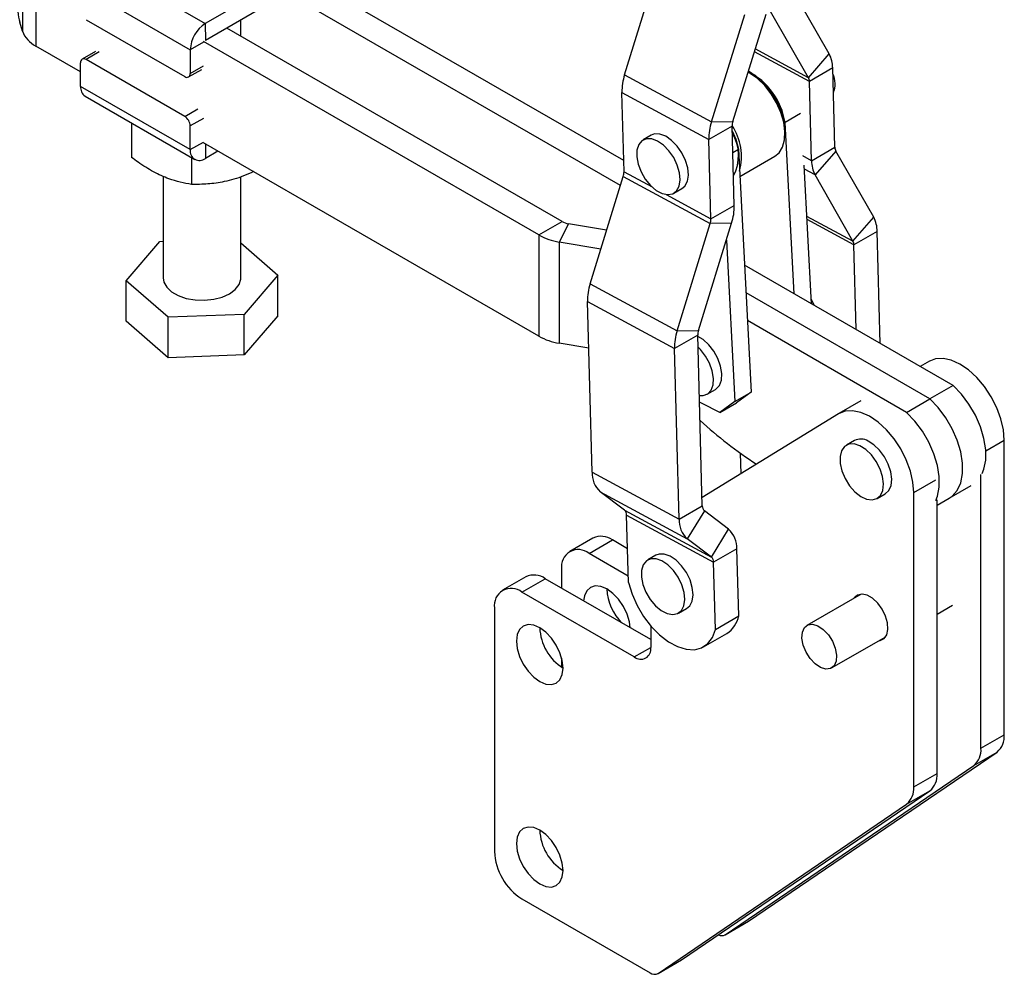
# Model space of a CAD drawing. Extents: x -800 to 11680, y 37 to 1082.
# Tile 12 of 17: x 386 to 513, y 113 to 236. Entities that reach past the tile are written whole.
import ezdxf

# ---------------------------------------------------------------- set-up
doc = ezdxf.new("R2010")
doc.units = 0
doc.layers.get('0').update_dxf_attribs({"linetype": 'CONTINUOUS'})

msp = doc.modelspace()

# ---------------------------------------------------------------- linework, layer by layer
at = {"color": 7, "linetype": 'CONTINUOUS'}
for p, q in [((386.342757, 247.760635), (386.343437, 234.69559)), ((388.07839, 245.836066), (388.079069, 232.771021)), ((395.804641, 243.825892), (409.946773, 235.662792)), ((423.240381, 243.337028), (409.946773, 235.662792)), ((464.033562, 229.069922), (468.150085, 242.379173)), ((393.860213, 240.457776), (408.002351, 232.294673)), ((423.240496, 241.173128), (409.946889, 233.498891)), ((463.926504, 217.97414), (423.487984, 241.315999)), ((463.50679, 214.746881), (420.48278, 239.581132)), ((490.433082, 231.76639), (485.94867, 239.613793)), ((475.253257, 223.003264), (479.53712, 236.853553)), ((478.003683, 223.042569), (482.287546, 236.892855)), ((487.764987, 228.67765), (482.876202, 237.232679)), ((386.343437, 234.69559), (385.996243, 235.832206)), ((394.567521, 236.170935), (407.295443, 228.824145)), ((409.946773, 235.662792), (409.946889, 233.498891)), ((455.974869, 210.114494), (412.704606, 235.090887)), ((414.523005, 234.041273), (414.5229, 236.140566)), ((393.860784, 229.433708), (388.079069, 232.771021)), ((452.969665, 208.379626), (409.699402, 233.35602)), ((395.764926, 232.055748), (394.06787, 231.076058)), ((408.002351, 232.294673), (408.002509, 229.232554)), ((487.764987, 228.67765), (490.433082, 231.76639)), ((393.860882, 227.556045), (393.860724, 230.618164)), ((407.295711, 223.679782), (394.56779, 231.026573)), ((490.889172, 229.93468), (487.883968, 228.199813)), ((491.165612, 219.695777), (490.889172, 229.93468)), ((407.795362, 228.77466), (409.492418, 229.754349)), ((464.033562, 229.069922), (475.253257, 223.003264)), ((480.454769, 229.109183), (480.242671, 229.231662)), ((408.00302, 219.392942), (393.860882, 227.556045)), ((488.160408, 217.960909), (487.883968, 228.199813)), ((394.430663, 226.296899), (408.572795, 218.133799)), ((463.688863, 226.775927), (474.908558, 220.709269)), ((463.965304, 216.537023), (463.688863, 226.775927)), ((486.724992, 224.056545), (484.745093, 222.913573)), ((400.424872, 222.836931), (400.425104, 218.386646)), ((408.00302, 219.392942), (408.002862, 222.455061)), ((477.913762, 222.444136), (474.908558, 220.709269)), ((475.253257, 223.003264), (478.003683, 223.042569)), ((478.190202, 212.205232), (477.913762, 222.444136)), ((485.907637, 200.796251), (484.745093, 222.913573)), ((467.474349, 221.25907), (466.413689, 220.646764)), ((484.732069, 221.454954), (484.732069, 221.699876)), ((452.970343, 195.314582), (409.700081, 220.290975)), ((475.184998, 210.470365), (474.908558, 220.709269)), ((411.574442, 219.209059), (409.947679, 218.269949)), ((478.006123, 219.023249), (478.734685, 219.443839)), ((478.734685, 219.443839), (480.382328, 188.097532)), ((478.918289, 215.950774), (483.416683, 218.547641)), ((488.160408, 217.960909), (491.165612, 219.695777)), ((491.284591, 219.21794), (488.616497, 216.129199)), ((496.173377, 210.662912), (491.284591, 219.21794)), ((408.16194, 218.370953), (408.162119, 214.900768)), ((488.161715, 199.495156), (487.220641, 217.399021)), ((404.523944, 215.962244), (404.524629, 202.83459)), ((493.505282, 207.574171), (488.616497, 216.129199)), ((414.524628, 202.83511), (414.523948, 215.894761)), ((459.591519, 202.088304), (463.875382, 215.93859)), ((463.875382, 215.93859), (475.095077, 209.871932)), ((470.382117, 213.772503), (471.442776, 214.384808)), ((475.184998, 210.470365), (478.190202, 212.205232)), ((452.969665, 208.379626), (455.974869, 210.114494)), ((456.818655, 209.82433), (455.606498, 207.472863)), ((461.723704, 208.981934), (456.818655, 209.82433)), ((470.811214, 196.021647), (475.095077, 209.871932)), ((473.56164, 196.060951), (477.845504, 209.911237)), ((477.845504, 209.911237), (475.095077, 209.871932)), ((493.505282, 207.574171), (496.173377, 210.662912)), ((452.969665, 208.379626), (452.970343, 195.314582)), ((496.629466, 208.831201), (493.624262, 207.096333)), ((497.019575, 194.382236), (496.629466, 208.831201)), ((399.728996, 202.479158), (404.09369, 207.553974)), ((404.09369, 207.553974), (404.524384, 207.569613)), ((414.524393, 207.357834), (419.320261, 203.190545)), ((460.971945, 206.5514), (455.606498, 207.472863)), ((455.606498, 207.472863), (455.607177, 194.407819)), ((477.165599, 207.713016), (478.261008, 186.87292)), ((493.919214, 196.171821), (493.624262, 207.096333)), ((506.417467, 188.9576), (479.521082, 204.482688)), ((405.159934, 197.760033), (399.728996, 202.479158)), ((399.72927, 197.253138), (399.728996, 202.479158)), ((419.320261, 203.190545), (414.955567, 198.115726)), ((419.32053, 197.964529), (419.320261, 203.190545)), ((459.591519, 202.088304), (470.811214, 196.021647)), ((503.412263, 187.222733), (479.709156, 200.904603)), ((459.24682, 199.794307), (470.466515, 193.72765)), ((459.841429, 177.770997), (459.24682, 199.794307)), ((405.160208, 192.534014), (399.72927, 197.253138)), ((414.955567, 198.115726), (405.159934, 197.760033)), ((405.160208, 192.534014), (405.159934, 197.760033)), ((414.955841, 192.889706), (414.955567, 198.115726)), ((419.32053, 197.964529), (414.955841, 192.889706)), ((500.407059, 185.487865), (479.897229, 197.326516)), ((470.811214, 196.021647), (473.56164, 196.060951)), ((459.409883, 193.75474), (455.607177, 194.407819)), ((473.471719, 195.462518), (470.466515, 193.72765)), ((474.066327, 173.439207), (473.471719, 195.462518)), ((471.061123, 171.70434), (470.466515, 193.72765)), ((414.955841, 192.889706), (405.160208, 192.534014)), ((503.360703, 192.074834), (502.188933, 191.398386)), ((474.69636, 187.830804), (475.757021, 188.443111)), ((478.261008, 186.87292), (480.382328, 188.097532)), ((480.382328, 188.097532), (478.463835, 186.693774)), ((506.417467, 188.9576), (503.412263, 187.222733)), ((474.048908, 186.627441), (473.705153, 186.816515)), ((478.261008, 186.87292), (476.342515, 185.469162)), ((494.521868, 186.972284), (491.693441, 185.339467)), ((500.407059, 185.487865), (503.412263, 187.222733)), ((476.342515, 185.469162), (474.048908, 186.627441)), ((476.342515, 185.469162), (478.463835, 186.693774)), ((491.62973, 185.301495), (474.038142, 174.483157)), ((493.708903, 181.848207), (492.648243, 181.235901)), ((513.017233, 143.86772), (513.017233, 181.880811)), ((479.056791, 177.569487), (478.985571, 180.207375)), ((459.841429, 177.770997), (471.061123, 171.70434)), ((510.012029, 142.132853), (510.012029, 177.47851)), ((505.929014, 174.425498), (508.757442, 176.058314)), ((460.90402, 175.233705), (472.123715, 169.167047)), ((464.02359, 172.855271), (460.90402, 175.233705)), ((496.616671, 174.361638), (497.677332, 174.973944)), ((501.349971, 137.132353), (501.349971, 175.145444)), ((504.355175, 173.51694), (505.929014, 174.425498)), ((504.355175, 138.86722), (504.355175, 174.212877)), ((464.02359, 172.855271), (475.243284, 166.788614)), ((471.061123, 171.70434), (474.066327, 173.439207)), ((474.343525, 172.777304), (472.123715, 169.167047)), ((477.463095, 170.398871), (474.343525, 172.777304)), ((464.300787, 172.193368), (475.520481, 166.126711)), ((464.534587, 163.533811), (464.300787, 172.193368)), ((475.243284, 166.788614), (477.463095, 170.398871)), ((459.959302, 169.263088), (456.954098, 167.528221)), ((459.453895, 167.280682), (462.459098, 169.015549)), ((464.417103, 167.885218), (462.459098, 169.015549)), ((475.243284, 166.788614), (472.123715, 169.167047)), ((478.525685, 167.861579), (475.520481, 166.126711)), ((478.759486, 159.20202), (478.525685, 167.861579)), ((464.512266, 164.360547), (459.453895, 167.280682)), ((468.076282, 167.046565), (467.015622, 166.434259)), ((455.91836, 165.238997), (455.91836, 162.790437)), ((475.754282, 157.467153), (475.520481, 166.126711)), ((451.297244, 164.262588), (448.29204, 162.527721)), ((450.791837, 162.280183), (453.79704, 164.01505)), ((467.408845, 156.157122), (453.79704, 164.01505)), ((465.287525, 153.912), (450.791837, 162.280183)), ((494.555608, 162.027638), (487.565007, 157.99205)), ((447.256302, 160.238497), (447.256302, 128.801679)), ((470.984049, 159.559995), (472.04471, 160.172301)), ((504.355176, 159.436137), (506.33939, 160.5816)), ((475.754282, 157.467153), (478.759486, 159.20202)), ((467.408845, 157.935582), (467.408845, 155.137009)), ((474.218892, 155.220938), (477.224096, 156.955806)), ((490.73975, 152.49264), (497.73035, 156.528228)), ((455.91836, 153.756907), (455.91836, 152.589688)), ((510.012029, 142.132853), (513.017233, 143.86772)), ((480.026766, 119.800759), (512.086881, 141.644695)), ((509.081677, 139.909828), (512.086881, 141.644695)), ((477.021563, 118.065892), (509.081677, 139.909828)), ((501.349971, 137.132353), (504.355175, 138.86722)), ((471.364708, 114.800259), (503.424823, 136.644195)), ((500.419619, 134.909328), (503.424823, 136.644195)), ((468.359504, 113.065392), (500.419619, 134.909328)), ((450.791837, 122.677952), (467.317431, 113.137929)), ((476.979408, 118.039416), (479.984612, 119.774283)), ((477.021563, 118.065892), (480.026766, 119.800759)), ((479.984612, 119.774283), (480.026766, 119.800759)), ((468.31735, 113.038916), (471.322554, 114.773783)), ((468.359504, 113.065392), (471.364708, 114.800259)), ((471.322554, 114.773783), (471.364708, 114.800259))]:
    msp.add_line(p, q, dxfattribs=at)
at = {"color": 8, "linetype": 'CONTINUOUS'}
for p, q in [((409.699407, 233.274363), (408.002351, 232.294673)), ((396.264846, 232.006263), (394.56779, 231.026573)), ((487.883968, 228.199813), (480.785902, 232.037845)), ((487.764987, 228.67765), (480.895472, 232.392101)), ((408.002509, 229.232554), (409.699565, 230.212244)), ((407.295711, 223.679782), (408.992767, 224.659472)), ((409.699918, 223.434751), (408.002862, 222.455061)), ((408.00302, 219.392942), (409.700076, 220.372632)), ((409.947579, 220.148114), (409.947679, 218.269949)), ((488.160408, 217.960909), (487.012777, 218.581451)), ((463.965304, 216.537023), (467.578294, 214.583426)), ((488.616497, 216.129199), (487.248506, 216.868891)), ((469.385707, 213.606131), (475.184998, 210.470365)), ((493.505282, 207.574171), (487.568324, 210.784373)), ((493.624262, 207.096333), (487.590695, 210.358774)), ((510.642928, 180.510153), (513.017233, 181.880811)), ((501.349971, 175.145444), (504.178398, 176.77826)), ((465.287525, 153.912), (467.408845, 155.136612))]:
    msp.add_line(p, q, dxfattribs=at)
at = {"color": 7, "linetype": 'CONTINUOUS', "flags": 128}
for points in [[(483.416683, 218.547641), (483.965111, 218.999449), (484.417605, 219.730229), (484.674849, 220.66286), (484.724816, 221.753729), (484.565169, 222.951833), (484.203371, 224.20115), (483.656343, 225.443257), (482.94966, 226.620083), (482.116368, 227.676594), (481.195429, 228.563395), (480.229906, 229.239013), (479.964552, 229.382315)], [(471.442776, 214.384808), (471.811871, 214.697926), (472.137086, 215.308828), (472.263648, 216.106115), (472.18217, 217.030658), (471.898694, 218.013887), (471.434245, 218.982878), (470.823268, 219.865769), (470.111078, 220.597078), (469.350493, 221.122567), (468.597923, 221.403266), (467.909183, 221.418352), (467.474349, 221.25907)], [(477.930548, 221.822379), (478.384834, 220.733667), (478.734685, 219.443839)], [(469.614241, 213.587022), (470.251461, 213.706413), (470.751211, 214.085621), (471.076427, 214.696522), (471.202988, 215.493809), (471.121511, 216.418352), (470.838034, 217.401581), (470.373585, 218.370572), (469.762609, 219.253464), (469.050418, 219.984773), (468.289833, 220.510262), (467.537264, 220.790961), (466.848524, 220.806046), (466.274694, 220.554404), (465.858333, 220.054693), (465.63032, 219.343979), (465.607567, 218.474971), (465.791759, 217.512118), (466.169238, 216.52683), (466.712006, 215.592183), (467.37981, 214.777494), (468.12312, 214.143186), (468.886811, 213.736304), (469.614241, 213.587022)], [(404.524629, 202.83459), (404.608657, 202.307758), (404.969958, 201.643959), (405.595959, 201.049374), (406.450279, 200.558552), (407.483269, 200.200023), (408.634897, 199.994617), (409.838231, 199.954279), (411.023342, 200.081347), (412.12135, 200.368438), (413.068449, 200.79887), (413.80959, 201.347625), (414.301709, 201.98281), (414.516203, 202.667513), (414.524628, 202.83511)], [(488.478831, 199.31211), (488.317024, 199.703233), (488.131598, 200.068132)], [(475.757021, 188.443111), (475.823773, 188.484331), (476.264505, 188.950907), (476.52044, 189.634738), (476.572594, 190.485109), (476.417101, 191.438949), (476.065494, 192.425519), (475.543848, 193.371648), (474.890851, 194.207166), (474.154935, 194.870107), (473.476817, 195.273684)], [(473.682189, 187.667053), (474.17027, 187.657308), (474.763113, 187.872025), (475.203845, 188.3386), (475.459779, 189.022432), (475.511934, 189.872802), (475.356441, 190.826643), (475.004834, 191.813213), (474.483187, 192.759342), (473.830191, 193.59486), (473.51361, 193.910939)], [(513.017233, 181.880811), (512.907064, 183.227331), (512.580847, 184.648603), (512.051293, 186.089265), (511.339022, 187.493204), (510.471782, 188.805735), (509.483349, 189.975736), (508.412226, 190.957631), (507.300134, 191.713177), (506.190387, 192.212947), (505.126213, 192.437469), (504.149062, 192.378002), (503.296992, 192.036862)], [(510.188806, 177.580561), (510.402564, 178.133639), (510.631627, 179.320234), (510.631559, 180.665369), (510.402359, 182.116481), (509.952984, 183.616869), (509.300996, 185.107899), (508.471873, 186.531309), (507.498012, 187.831477), (506.417467, 188.9576)], [(505.929014, 174.425498), (506.296245, 174.678666), (506.948117, 175.417084), (507.39736, 176.398772), (507.626423, 177.585367), (507.626355, 178.930502), (507.397155, 180.381614), (506.94778, 181.882001), (506.295792, 183.373031), (505.466669, 184.796441), (504.492808, 186.09661), (503.412263, 187.222733)], [(505.929014, 174.425498), (506.296245, 174.678666), (506.948117, 175.417084), (507.39736, 176.398772), (507.626423, 177.585367), (507.626355, 178.930502), (507.397155, 180.381614), (506.94778, 181.882001), (506.295792, 183.373031), (505.466669, 184.796441), (504.492808, 186.09661), (503.412263, 187.222733)], [(501.349971, 175.145444), (501.239802, 176.491965), (500.913585, 177.913236), (500.384031, 179.353898), (499.67176, 180.757837), (498.80452, 182.070368), (497.816087, 183.240369), (496.744964, 184.222264), (495.632872, 184.97781), (494.523125, 185.47758), (493.458951, 185.702102), (492.4818, 185.642635), (491.62973, 185.301495)], [(504.178398, 174.110826), (504.392156, 174.663905), (504.621219, 175.850499), (504.621151, 177.195634), (504.391951, 178.646746), (503.942576, 180.147134), (503.290588, 181.638164), (502.461465, 183.061574), (501.487604, 184.361743), (500.407059, 185.487865)], [(497.677332, 174.973944), (498.120306, 175.383253), (498.410342, 176.032332), (498.498855, 176.857831), (498.379282, 177.798527), (498.060486, 178.784653), (497.566111, 179.743074), (496.932829, 180.602704), (496.2076, 181.299794), (495.444215, 181.782639)], [(494.383555, 181.170332), (493.63863, 181.403125), (492.967413, 181.368598), (492.419683, 181.069315), (492.036068, 180.527468), (491.845011, 179.783248), (491.860689, 178.891847), (492.081934, 177.919379), (492.492341, 176.937965), (493.061471, 176.020392), (493.747114, 175.234715), (494.498416, 174.639202), (495.259661, 174.278019), (495.97439, 174.177954), (496.589592, 174.346429), (497.059645, 174.770947), (497.349681, 175.420026), (497.438195, 176.245525), (497.318622, 177.18622), (496.999826, 178.172347), (496.505451, 179.130768), (495.872168, 179.990398), (495.14694, 180.687487), (494.383555, 181.170332)], [(470.332181, 165.080114), (469.616406, 165.802651), (468.854904, 166.317115), (468.10415, 166.585351), (467.419825, 166.587465), (466.852682, 166.323299), (466.444784, 165.812447), (466.226382, 165.092795), (466.213674, 164.217717), (466.407604, 163.252113), (466.793787, 162.267599), (467.343583, 161.337189), (468.016215, 160.52989), (468.761798, 159.905574), (469.525035, 159.510546), (470.249321, 159.3741), (470.880938, 159.506357), (471.373042, 159.897509), (471.689136, 160.518546), (471.805777, 161.323407), (471.714315, 162.252401), (471.421531, 163.236628), (470.949142, 164.203091), (470.332181, 165.080114)], [(471.392841, 165.69242), (470.677067, 166.414957), (469.915564, 166.929421), (469.16481, 167.197657), (468.480485, 167.199771), (468.076282, 167.046565)], [(472.04471, 160.172301), (472.433703, 160.509815), (472.749797, 161.130852), (472.866438, 161.935713), (472.774975, 162.864707), (472.482191, 163.848934), (472.009802, 164.815397), (471.392841, 165.69242)], [(464.751937, 157.690922), (464.654795, 158.439983), (464.354574, 159.450269), (463.876992, 160.44469), (463.254594, 161.35549), (462.529796, 162.12059), (461.751991, 162.687856), (460.974187, 163.018624), (460.249389, 163.090358), (459.626992, 162.898163), (459.149409, 162.455146), (458.849188, 161.791489), (458.752046, 161.154585)], [(464.534587, 163.533811), (464.994291, 162.038641), (465.655608, 160.556417), (466.492394, 159.145739), (467.471567, 157.862375), (468.554418, 156.75706), (469.698136, 155.87349), (470.857507, 155.246603), (471.986697, 154.901175), (473.041062, 154.850865), (473.978923, 155.09766), (474.763201, 155.631805), (475.36289, 156.432184), (475.754282, 157.467153)], [(496.830625, 156.008827), (497.007597, 156.033027), (497.517482, 156.285001), (497.865267, 156.779834), (498.020044, 157.473559), (497.968063, 158.304534), (497.713947, 159.198924), (497.280266, 160.07726), (496.705565, 160.861495), (496.040899, 161.48195), (495.345333, 161.883491), (494.68067, 162.030442), (494.105966, 161.909745), (493.672288, 161.532124), (493.655882, 161.508237)], [(453.089933, 150.74676), (453.867737, 150.415989), (454.592535, 150.344258), (455.214934, 150.536449), (455.692515, 150.979469), (455.992737, 151.643124), (456.095136, 152.48219), (455.992737, 153.439483), (455.692515, 154.449769), (455.214934, 155.444191), (454.592535, 156.35499), (453.867737, 157.12009), (453.089933, 157.687356), (452.312129, 158.018124), (451.587331, 158.089858), (450.964934, 157.897663), (450.487351, 157.454647), (450.187129, 156.790989), (450.08473, 155.951923), (450.187129, 154.99463), (450.487351, 153.984347), (450.964934, 152.989922), (451.587331, 152.079126), (452.312129, 151.314023), (453.089933, 150.74676)], [(489.328618, 152.556087), (488.628372, 153.023937), (487.979416, 153.70894), (487.445281, 154.544043), (487.078245, 155.447502), (486.914244, 156.330877), (486.969324, 157.1077), (487.238097, 157.701929), (487.694255, 158.055396), (488.293144, 158.133502), (488.976139, 157.928602), (489.676387, 157.460751), (490.325341, 156.775748), (490.859478, 155.940644), (491.226512, 155.037187), (491.390516, 154.15381), (491.335435, 153.376988), (491.066659, 152.78276), (490.610504, 152.429292), (490.011616, 152.351186), (489.328618, 152.556087)], [(453.089933, 124.617453), (453.867737, 124.286685), (454.592535, 124.214948), (455.214934, 124.407145), (455.692515, 124.850165), (455.992737, 125.513817), (456.095136, 126.352882), (455.992737, 127.310176), (455.692515, 128.320462), (455.214934, 129.314886), (454.592535, 130.225683), (453.867737, 130.990786), (453.089933, 131.558052), (452.312129, 131.88882), (451.587331, 131.960551), (450.964934, 131.768359), (450.487351, 131.325339), (450.187129, 130.661682), (450.08473, 129.822616), (450.187129, 128.865322), (450.487351, 127.855043), (450.964934, 126.860618), (451.587331, 125.949816), (452.312129, 125.184719), (453.089933, 124.617453)]]:
    msp.add_lwpolyline(points, dxfattribs=at)
at = {"color": 7, "linetype": 'CONTINUOUS'}
for centre, radius, start, end in [((396.893564, 238.605591), 11.2447, 180.01682609, 194.27873582), ((412.223984, 232.102833), 4.22599, 122.60597245, 177.39814995), ((389.683722, 235.963049), 3.572668, 200.77906943, 243.31103917), ((486.981007, 229.934198), 3.908165, 0.00707202, 27.95716915), ((394.291792, 230.688134), 0.43671, 50.80264846, 189.21979425), ((407.57144, 229.162585), 0.436711, 230.80282728, 9.21956922), ((470.884017, 226.867667), 7.195739, 162.17866006, 180.73049743), ((475.677778, 221.393784), 9.1938, 9.51500833, 61.93646135), ((475.506237, 221.313188), 9.233932, 2.4000739, 57.59454049), ((486.864446, 228.199686), 1.019522, 0.00713062, 27.95720485), ((488.02139, 227.866215), 3.175237, 338.53463844, 24.55846151), ((395.209459, 227.407804), 1.3567, 173.7270249, 234.9677687), ((406.467635, 222.385139), 1.536819, 2.60773569, 57.39629281), ((482.103674, 220.801014), 7.195701, 162.17861113, 180.73054636), ((471.777242, 218.479635), 7.341456, 345.42578821, 33.297553), ((479.790734, 222.468072), 1.877125, 162.17856291, 180.73064016), ((473.106033, 218.637321), 5.632805, 332.17438023, 30.91872006), ((409.188578, 219.200687), 1.201045, 170.78886353, 309.20038121), ((492.185126, 219.6959), 1.019514, 180.00692149, 207.9572016), ((492.068562, 217.961387), 3.908154, 180.00700891, 207.95718789), ((462.088353, 216.513083), 1.877104, 342.17846661, 0.73074252), ((470.99508, 212.113485), 7.195707, 342.17863556, 0.7305513), ((457.219792, 212.362757), 2.569926, 241.02554277, 261.02004427), ((473.308033, 210.446429), 1.877118, 342.17849887, 0.7306265), ((492.721303, 208.830722), 3.908163, 0.00702047, 27.95715402), ((456.860061, 215.405466), 8.03104, 241.02552579, 261.01999605), ((492.604739, 207.096207), 1.019523, 0.00710566, 27.95714477), ((466.441964, 199.886052), 7.195728, 162.17866224, 180.73053578), ((477.661654, 193.819396), 7.195724, 162.17865628, 180.73054175), ((475.348759, 195.486445), 1.877192, 162.17893329, 180.73032609), ((456.860728, 202.340384), 8.031002, 241.02546191, 261.02003953), ((514.559271, 229.599904), 60.865962, 227.9211136, 236.58985739), ((494.516523, 180.226543), 1.811642, 59.19803166, 116.4742003), ((463.046715, 177.622189), 3.208738, 177.3419094, 228.10491963), ((463.464627, 172.232188), 0.837061, 357.34182389, 48.10491776), ((474.902491, 173.400388), 0.837065, 177.341929, 228.10479772), ((474.266412, 171.555533), 3.208741, 177.34193062, 228.1049026), ((475.320409, 168.010391), 3.208729, 357.34182431, 48.10498972), ((460.9945, 166.971145), 2.514883, 54.38242234, 114.3071896), ((458.073733, 165.588634), 2.183547, 50.79672202, 189.2140667), ((474.68432, 166.165532), 0.837062, 357.34183887, 48.10488784), ((452.332442, 161.970645), 2.514883, 54.38242234, 114.3071896), ((449.411674, 160.588134), 2.183547, 50.79672202, 189.2140667), ((468.19994, 162.937666), 6.452785, 182.21867262, 226.25028202), ((475.418584, 159.837817), 3.400862, 302.06616751, 349.2250631), ((459.53253, 157.93629), 6.447404, 182.21273525, 237.78188635), ((466.115623, 154.927227), 1.310127, 230.79664511, 9.21406043), ((510.43679, 143.641462), 2.590343, 309.56968815, 5.01098575), ((507.431586, 141.906595), 2.590343, 309.56968815, 5.01098575), ((501.774732, 138.640962), 2.590343, 309.56968815, 5.01098575), ((498.769528, 136.906095), 2.590343, 309.56968815, 5.01098575), ((459.532545, 131.806992), 6.447419, 182.2128067, 237.7818149), ((454.932384, 129.150982), 7.684025, 182.6054668, 237.39452102), ((476.572715, 118.824463), 0.881416, 240.76037136, 300.61283394), ((467.895931, 113.927175), 0.978556, 233.75942505, 298.27686087)]:
    msp.add_arc(centre, radius, start, end, dxfattribs=at)
for points, knots in [([(408.162119, 214.900768), (407.193803, 215.092286), (405.584192, 215.410643), (403.243577, 216.491507), (401.637544, 217.495458), (400.705875, 218.180269), (400.425104, 218.386646)], [0, 0, 0, 0, 0.379384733, 0.630643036, 0.8886895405, 1, 1, 1, 1]), ([(416.170997, 216.555843), (415.741722, 216.361774), (414.5043, 215.80235), (412.508061, 215.247284), (410.248134, 214.907703), (408.861692, 214.903094), (408.162119, 214.900768)], [0, 0, 0, 0, 0.1633697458, 0.470928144, 0.7330399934, 1, 1, 1, 1])]:
    msp.add_open_spline(points, degree=3, knots=knots, dxfattribs=at)

doc.saveas('drawing.dxf')
